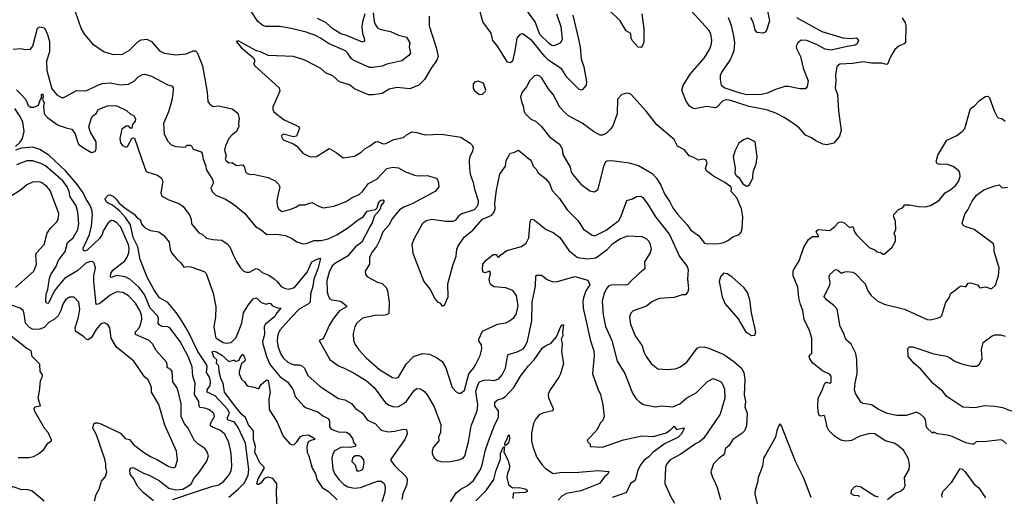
# Model space of a CAD drawing. Extents: x 1246230 to 1426786, y 660032 to 763141.
# Tile 86 of 256: x 1296032 to 1304567, y 687053 to 691185. Entities that reach past the tile are written whole.
import ezdxf

# ---------------------------------------------------------------- set-up
doc = ezdxf.new("R2010")
doc.units = 0

msp = doc.modelspace()

# ---------------------------------------------------------------- linework, layer by layer
at = {"layer": '0CON10XD'}
for points in [[(1302505.5, 691305), (1302532.5, 691175), (1302509.5, 691100.5), (1302495, 691077.5), (1302475, 691067.5), (1302425, 691072.9), (1302407.5, 691095), (1302392.5, 691155), (1302370, 691205)], [(1296511.9, 691255), (1296565.7, 691105), (1296592.5, 691055), (1296663.8, 690975), (1296765, 690906.2), (1296845, 690881.9), (1296922.5, 690885), (1296985, 690920), (1297057.5, 690995), (1297085, 691008.8), (1297135, 691016.2), (1297175, 690996.2), (1297243.4, 690913.4), (1297283.2, 690893.2), (1297385, 690880), (1297475, 690890), (1297535, 690914.3), (1297555, 690914), (1297568.9, 690898.9), (1297615.9, 690784.1), (1297655.7, 690555), (1297663.8, 690475), (1297677.5, 690455), (1297705, 690433.3), (1297755, 690438), (1297875, 690412), (1297924.1, 690374.1), (1297934, 690325), (1297928, 690285), (1297932.5, 690255), (1297907.9, 690212.1), (1297872.3, 690187.7), (1297845, 690156), (1297815, 690091.2), (1297807.9, 690055), (1297821.2, 690005), (1297813.8, 689975), (1297817.5, 689965), (1297845, 689942.5), (1297875, 689946), (1297912.1, 689922.1), (1297965.6, 689925.6), (1297981.4, 689905), (1297990, 689865), (1298005, 689852), (1298035, 689843.8), (1298055, 689846.2), (1298185, 689815.5), (1298246.5, 689786.5), (1298275, 689760), (1298286.2, 689735), (1298267.3, 689647.3), (1298261.2, 689615), (1298265, 689577.5), (1298276.2, 689545), (1298305, 689522.5), (1298375, 689540), (1298425, 689560), (1298455, 689579.2), (1298505, 689579.2), (1298565, 689600), (1298630, 689565), (1298665, 689554.4), (1298755, 689567.1), (1298861.7, 689608.3), (1298915, 689643.8), (1298975, 689668.6), (1299003.5, 689695), (1299054.7, 689765.3), (1299128.5, 689801.5), (1299215, 689894.4), (1299266.6, 689906.6), (1299315, 689900), (1299375, 689866), (1299455, 689837.1), (1299485, 689831.4), (1299565, 689834), (1299645, 689811.2), (1299660, 689785), (1299664.2, 689735), (1299633.6, 689696.4), (1299615, 689685.6), (1299438.6, 689591.4), (1299360.6, 689559.4), (1299324.3, 689535), (1299258.1, 689455), (1299234.5, 689405), (1299180, 689345), (1299154.7, 689275.3), (1299125, 689218), (1299091.4, 689175), (1299065, 689126.7), (1299063.8, 689065), (1299027.5, 689005), (1299030, 688975), (1299047.5, 688955), (1299135, 688909.2), (1299175, 688897.5), (1299210.3, 688860.3), (1299220.6, 688835), (1299234.2, 688735.8), (1299231.7, 688638.3), (1299213, 688627), (1299175, 688621.2), (1299125, 688624.2), (1299005, 688597.1), (1298954.2, 688555), (1298937.5, 688522.5), (1298922.5, 688465), (1298926.7, 688405), (1298938.9, 688368.9), (1298972.1, 688322.1), (1299035, 688252.2), (1299155, 688148.9), (1299265, 688082.9), (1299295, 688078.6), (1299315, 688086), (1299382.4, 688197.6), (1299445, 688265.8), (1299525, 688291.4), (1299585, 688286), (1299645, 688257.5), (1299693, 688223), (1299726.6, 688166.6), (1299780, 687995), (1299815, 687958), (1299835, 687947.5), (1299855, 687947.5), (1299887.2, 687972.8), (1299925.4, 688114.6), (1299965.9, 688164.1), (1299990, 688205)], [(1299582.5, 691215), (1299580.5, 691130.5), (1299642.4, 690942.4), (1299660, 690865), (1299648.1, 690835), (1299598.9, 690765), (1299540.6, 690665), (1299492.6, 690617.4), (1299415, 690584.4), (1299305, 690595.8), (1299235, 690582.5), (1299175, 690546.2), (1299095, 690531.9), (1299055, 690532.5), (1298935, 690584.5), (1298889.8, 690619.8), (1298804, 690645), (1298747.2, 690697.2), (1298682.9, 690725), (1298642.8, 690762.8), (1298502.8, 690832.8), (1298405, 690865.5), (1298185, 690874), (1298120, 690905), (1298083.3, 690915), (1297925, 691002.5), (1297907.5, 690995), (1297955, 690941.2), (1298060, 690855), (1298067.5, 690835), (1298067.5, 690815), (1298060, 690805), (1298070, 690785), (1298282.5, 690592.5), (1298286.2, 690565), (1298225.9, 690425), (1298226.1, 690405), (1298235, 690386.9), (1298325.9, 690315.9), (1298425, 690269.2), (1298452.5, 690255), (1298456.7, 690245), (1298430, 690175), (1298405, 690169.2), (1298316.4, 690193.6), (1298300.7, 690179.3), (1298307.5, 690155), (1298321.7, 690141.7), (1298405, 690107.5), (1298435, 690088), (1298485, 690027.5), (1298545, 689999.2), (1298565, 689995.8), (1298605, 690000), (1298715, 690066.7), (1298775, 690033.8), (1298835, 689987.5), (1298935, 690002), (1298991.2, 690035), (1299024, 690065), (1299065, 690087.5), (1299115, 690127.1), (1299135, 690128), (1299185, 690108), (1299205, 690112), (1299274.3, 690145.7), (1299358, 690162), (1299383.9, 690186.1), (1299435, 690213.3), (1299475, 690208), (1299545, 690185.8), (1299688.8, 690191.2), (1299855, 690165.6), (1299936.7, 690115), (1299955, 690097.5), (1299961.7, 690071.7), (1299958, 690045), (1299934.2, 689995.8), (1299928.3, 689968.3), (1299931.2, 689891.2), (1299938, 689845), (1299964.1, 689774.1), (1299974, 689715), (1300006.1, 689616.1), (1300006.1, 689593.9), (1299996.7, 689565), (1299972.5, 689535), (1299865, 689502), (1299838.8, 689485), (1299807.5, 689445), (1299785.8, 689434.2), (1299725, 689434.4), (1299605, 689451.4), (1299559.7, 689440.3), (1299523.2, 689416.8), (1299447.3, 689282.7), (1299432, 689235), (1299439.5, 689159.5), (1299503.8, 688995), (1299536.7, 688915), (1299590, 688845), (1299632.7, 688762.7), (1299655, 688737.5), (1299676.7, 688726.7), (1299695, 688700), (1299715, 688710), (1299746.4, 688783.6), (1299743.8, 688895), (1299787.5, 689055), (1299815.7, 689135), (1299822.5, 689195), (1299834, 689225), (1299886.7, 689303.3), (1299959.7, 689360.3), (1300043.4, 689456.6), (1300125, 689490), (1300145, 689520), (1300152.5, 689545), (1300150, 689595), (1300164.1, 689705.9), (1300193, 689847), (1300243.3, 689915), (1300250, 689965), (1300277.5, 690015), (1300285, 690027.5), (1300315, 690033.3), (1300355, 690054.2), (1300455, 689973.1), (1300470, 689955), (1300484.2, 689915), (1300509.8, 689889.8), (1300526.6, 689856.6), (1300592, 689805), (1300623.3, 689763.3), (1300647.5, 689705), (1300712.5, 689635), (1300779.2, 689535), (1300870, 689445), (1300918.8, 689368.8), (1300995, 689315.7), (1301015, 689312.2), (1301035, 689318.5), (1301115, 689359.2), (1301224.4, 689445), (1301244.3, 689475), (1301295, 689616), (1301345, 689633.1), (1301377.9, 689652.1), (1301415, 689655.6), (1301435, 689642.9), (1301475, 689587.8), (1301542.3, 689475), (1301665, 689322.5), (1301751.7, 689131.7), (1301818.6, 689045), (1301825.5, 689015), (1301820, 688935), (1301830.6, 688855), (1301825, 688826.7), (1301805, 688798.8), (1301775, 688800), (1301705, 688776.7), (1301575, 688768.6), (1301512.4, 688737.6), (1301465, 688702.5), (1301350.3, 688659.7), (1301330.3, 688639.7), (1301319.2, 688605), (1301325.7, 688545), (1301368.6, 688445), (1301427.2, 688357.2), (1301442.9, 688305), (1301462.9, 688265), (1301505, 688204), (1301565, 688158), (1301645, 688152.5), (1301715, 688159.4), (1301755, 688171.2), (1301813.8, 688216.2), (1301905, 688336.7), (1301925, 688346.7), (1301965, 688347.5), (1302005, 688336.7), (1302135, 688282.9), (1302221.9, 688221.9), (1302288.8, 688165), (1302310.4, 688125), (1302319.2, 688065), (1302313.3, 687933.3), (1302324.2, 687875), (1302317.5, 687825), (1302339.2, 687775), (1302332.5, 687665), (1302315, 687620), (1302292.3, 687597.7), (1302214.1, 687545.9), (1302181.9, 687495), (1302147.1, 687465), (1302141.4, 687425), (1302128.3, 687408.3), (1302095.6, 687384.4), (1302046.7, 687335), (1302022.5, 687265), (1302036.7, 687215), (1302056.2, 687185), (1302078.8, 687128.8), (1302108, 687025)], [(1299096.7, 691245), (1299105, 691170), (1299115, 691141.4), (1299134.4, 691115), (1299155, 691101.2), (1299245, 691083.3), (1299315, 691051.8), (1299384.2, 691034.2), (1299414, 690985), (1299409.5, 690945), (1299419.2, 690895), (1299405, 690874), (1299345, 690827.1), (1299215, 690799.2), (1299175, 690781.8), (1299089.8, 690769.8), (1299065, 690768.9), (1298922, 690835), (1298901.7, 690851.7), (1298877.3, 690895), (1298855, 690913.6), (1298708, 690978), (1298640.8, 691025), (1298595, 691046.9), (1298515, 691075.6), (1298385, 691108.5), (1298285.5, 691124.5), (1298166.1, 691126.1), (1298140, 691135), (1298095, 691168), (1298035, 691262)], [(1299022.6, 691235), (1299002.7, 691165), (1298999.1, 691125), (1299004.5, 691065), (1299019.1, 691025), (1299020, 691005), (1299015.7, 690994.3), (1299005, 690990.8), (1298865, 691048.5), (1298815, 691061.5), (1298745, 691105.5), (1298687.6, 691157.6), (1298613.9, 691193.9)], [(1300826.1, 691225), (1300876.2, 691015), (1300890.4, 690945), (1300898.8, 690845), (1300921.5, 690775), (1300945.6, 690645), (1300941.7, 690618.3), (1300915, 690582.5), (1300905, 690573.3), (1300881.7, 690578.3), (1300774.3, 690685), (1300731.5, 690755), (1300615, 690833.2), (1300583.4, 690865), (1300475, 691002.2), (1300395, 691060), (1300385, 691062), (1300365, 691052.5), (1300340.4, 691025), (1300325.3, 690915), (1300304.2, 690825), (1300285, 690810), (1300262, 690815), (1300168.8, 690965), (1300133.3, 691005), (1300118.7, 691068.7), (1300047.1, 691165), (1300012.5, 691295)], [(1300685.3, 691235.3), (1300722.7, 691125), (1300735.4, 691015), (1300720, 690985), (1300665, 690958.1), (1300645, 690960.9), (1300625, 690974.6), (1300541.9, 691055), (1300499.1, 691165), (1300415, 691285.5)], [(1301425.8, 691235), (1301443.8, 691105), (1301443.8, 690993.8), (1301427.6, 690952.4), (1301415, 690944), (1301393.8, 690945), (1301341.2, 691005), (1301332, 691025), (1301328.8, 691065), (1301288, 691088), (1301237.5, 691175), (1301133.3, 691275)], [(1303681.7, 691201.7), (1303708.6, 691158.6), (1303714.2, 691135), (1303710, 690985), (1303700, 690975), (1303655, 690957.5), (1303618, 690925), (1303582.6, 690867.4), (1303555, 690799.2), (1303545, 690795.8), (1303505, 690807.1), (1303415, 690808.5), (1303345, 690820), (1303254.5, 690804.5), (1303141.1, 690798.9), (1303115, 690780), (1303103.1, 690705), (1303108.1, 690655), (1303102.4, 690592.4), (1303120.8, 690535), (1303128.6, 690395), (1303152, 690225), (1303138.8, 690175), (1303090, 690115), (1303029.3, 690099.3), (1302995, 690106.7), (1302932.5, 690135), (1302895, 690161.2), (1302845, 690183.3), (1302788.3, 690248.3), (1302754.3, 690274.3), (1302665, 690334.2), (1302586.7, 690375), (1302505, 690401.8), (1302355, 690431.1), (1302185, 690487.5), (1302155, 690490), (1302127.9, 690482.1), (1302076.2, 690425), (1302065, 690420), (1301985, 690432), (1301885, 690413.1), (1301865, 690418.6), (1301835, 690438.9), (1301805.3, 690485.3), (1301772.2, 690575), (1301782.9, 690615), (1301845, 690712.5), (1301965, 690850), (1302011.5, 690925), (1302026.5, 690965), (1302032.5, 691005), (1302023.4, 691063.4), (1302004.5, 691094.5), (1301855, 691259.2)], [(1302765.6, 691205), (1302985, 691083.3), (1303166.2, 691026.2), (1303235, 691020.8), (1303287.3, 691027.3), (1303302.5, 691005), (1303292.5, 690975), (1303275, 690962.5), (1303205, 690953.3), (1303065, 690920.5), (1303015, 690928.6), (1302945, 690966.6), (1302855, 691003.2), (1302805, 691006.1), (1302777.1, 690985), (1302764.4, 690955.6), (1302765.8, 690935.8), (1302801.1, 690865), (1302825, 690763.3), (1302865.7, 690655), (1302857.5, 690605), (1302845, 690586.2), (1302795, 690584.3), (1302695.5, 690605.5), (1302665, 690606.5), (1302585, 690579.5), (1302513, 690547), (1302463.5, 690536.5), (1302335.7, 690534.3), (1302277.5, 690547.5), (1302139.2, 690595), (1302116.7, 690615), (1302106.9, 690665), (1302106.9, 690705), (1302114.4, 690725), (1302191.4, 690835), (1302225.6, 690915), (1302230.5, 690985), (1302223.3, 691045), (1302201.5, 691135), (1302175, 691202)], [(1295975, 690928.9), (1296035, 690935.7), (1296084.1, 690925.9), (1296125, 690930), (1296145, 690956.2), (1296185, 691110), (1296205, 691122.5), (1296246.7, 691115), (1296273.8, 691055), (1296288.8, 690995), (1296291.2, 690955), (1296289.4, 690905), (1296263.4, 690825), (1296266.1, 690745), (1296309.6, 690585), (1296354.7, 690534.7), (1296395, 690510), (1296415, 690511.4), (1296525, 690570), (1296595, 690567.1), (1296615, 690571.9), (1296715, 690621.1), (1296748.3, 690631.7), (1296815, 690637.9), (1296905, 690620.5), (1296975, 690625.6), (1297025.9, 690654.1), (1297055.8, 690685), (1297095, 690710), (1297115, 690713.3), (1297144.6, 690704.6), (1297174.7, 690694.7), (1297315, 690620), (1297350.5, 690610.5), (1297361.5, 690595), (1297359.6, 690535), (1297348.9, 690475), (1297320.6, 690385), (1297279.2, 690285), (1297282.9, 690195), (1297312, 690135), (1297345, 690101.2), (1297385, 690086), (1297465, 690080.8), (1297485, 690095.7), (1297508.3, 690098.3), (1297520.3, 690090.3), (1297535, 690062), (1297605, 690040), (1297614, 690025), (1297621.4, 689975), (1297644, 689915), (1297648, 689885), (1297706, 689794), (1297708.8, 689765), (1297690, 689725), (1297700, 689695), (1297733.4, 689663.4), (1297815, 689628), (1297885, 689585.6), (1297984.4, 689505), (1298075, 689390.8), (1298125, 689362.5), (1298175, 689322.9), (1298255, 689326.7), (1298335, 689312.9), (1298396.4, 689286.4), (1298435, 689259.2), (1298485, 689242.5), (1298515, 689244.3), (1298585, 689270.6), (1298645, 689270), (1298705, 689284.6), (1298780.1, 689319.9), (1298875, 689379.6), (1298965, 689449.5), (1299010, 689475), (1299045, 689524.2), (1299115, 689539.5), (1299129.4, 689555), (1299146.1, 689605), (1299161.2, 689618.8), (1299182.7, 689622.7), (1299189.6, 689615), (1299187.3, 689605), (1299166.1, 689575), (1299155, 689536.2), (1299106.8, 689485), (1299087.2, 689422.8), (1299070.8, 689395), (1298999.1, 689255), (1298943.3, 689215), (1298872.7, 689135), (1298768.2, 689075), (1298740.1, 689049.9), (1298714.3, 688995.7), (1298695.3, 688925), (1298698.7, 688825), (1298704.7, 688795), (1298718.6, 688768.6), (1298736.5, 688756.5), (1298815, 688745.3), (1298866, 688705), (1298864.4, 688695), (1298805, 688659.5), (1298749.5, 688590.5), (1298715.7, 688535), (1298669.7, 688430.3), (1298660.8, 688419.2), (1298628.8, 688405), (1298719.1, 688239.1), (1298795, 688184.3), (1298845.8, 688164.2), (1298924.7, 688124.7), (1299036, 688056), (1299105, 687995.6), (1299203.3, 687863.3), (1299235, 687842.9), (1299275, 687830), (1299315, 687831.9), (1299363.3, 687856.7), (1299385, 687877.1), (1299455, 687972.9), (1299475, 687988.1), (1299505, 687984.3), (1299542, 687962), (1299565, 687934), (1299625, 687830), (1299682.9, 687675), (1299680, 687605), (1299662.5, 687565), (1299666.2, 687535), (1299616.2, 687475), (1299606.2, 687445), (1299606.2, 687425), (1299625, 687387.5), (1299655, 687363.8), (1299695, 687352), (1299765, 687354.3), (1299839.4, 687370.6), (1299875.4, 687384.6), (1299891.1, 687405), (1299921.8, 687525), (1299945.5, 687664.5), (1299998.2, 687795), (1300004.6, 687845), (1299987.1, 687965), (1300005, 688024.4), (1300018.1, 688045), (1300055, 688059.7), (1300092.8, 688062.8), (1300145, 688056.4), (1300185, 688071.5), (1300212.9, 688105), (1300243.8, 688165), (1300259.5, 688265), (1300267.6, 688282.4), (1300345, 688306.5), (1300395, 688332.2), (1300415, 688354.2), (1300432.7, 688397.3), (1300472.6, 688575), (1300475.3, 688735), (1300504.5, 688875), (1300505.7, 688964.3), (1300515, 688971.4), (1300555, 688970.8), (1300605, 688931.2), (1300652.3, 688912.3), (1300695, 688916), (1300845, 688958.2), (1300957.8, 688927.8), (1300973.5, 688885), (1300940, 688835), (1300918.9, 688775), (1300913.9, 688745), (1300916.8, 688685), (1300979.5, 688399.5), (1301008.8, 688315), (1301012.7, 688275), (1300996.9, 688115), (1301043.3, 687985), (1301066.2, 687935), (1301088, 687845), (1301098, 687745), (1301085, 687707.5), (1301065, 687686.7), (1301034.4, 687625.6), (1300955.8, 687545), (1300952, 687532), (1300975.9, 687505.9), (1300977.5, 687485), (1301085, 687479.2), (1301265, 687543.6), (1301425, 687576), (1301525, 687570.6), (1301635, 687604.5), (1301677.4, 687632.6), (1301705, 687662), (1301725, 687632.2), (1301785, 687648.1), (1301793.3, 687645), (1301771.1, 687598.9), (1301736.3, 687563.7), (1301628, 687512), (1301523.6, 687435)], [(1301995, 689242), (1302095, 689244.3), (1302136.3, 689253.7), (1302177, 689273), (1302215, 689301.2), (1302268.8, 689321.2), (1302285, 689342.5), (1302293.8, 689375), (1302300, 689475), (1302289.2, 689545), (1302249.7, 689639.7), (1302200, 689695), (1302202.5, 689725), (1302197.5, 689735), (1302145, 689774.2), (1302045, 689827.3), (1301984.3, 689875), (1301977.3, 689895), (1301991.7, 689945), (1301979.2, 689969.2), (1301955, 689976.6), (1301915, 689966.2), (1301875, 689990), (1301835, 690004.2), (1301796, 690056), (1301735, 690089.4), (1301705.3, 690145.3), (1301555, 690272.7), (1301461.5, 690391.5), (1301329.7, 690539.7), (1301297.9, 690547.9), (1301253, 690537), (1301213.8, 690495), (1301212.4, 690367.6), (1301174.6, 690265.4), (1301153.9, 690236.1), (1301115, 690198.6), (1301085.4, 690184.6), (1301065, 690184.4), (1301005, 690215.5), (1300906.8, 690286.8), (1300790.3, 690350.3), (1300763.2, 690373.2), (1300715.5, 690425.5), (1300655.7, 690535), (1300615.4, 690585.4), (1300557.2, 690677.2), (1300540, 690695), (1300515, 690704), (1300495, 690698.8), (1300455, 690658.8), (1300426.6, 690603.4), (1300388.8, 690555), (1300373.3, 690515), (1300383.3, 690475), (1300400, 690425), (1300402, 690395), (1300412.6, 690372.6), (1300462.4, 690322.4), (1300503.8, 690305), (1300551.2, 690261.2), (1300625, 690170), (1300711.2, 690105), (1300734.2, 690064.2), (1300740, 690015), (1300804.2, 689905), (1300812.9, 689865), (1300824.3, 689845), (1300895, 689759.2), (1300975, 689702.5), (1301015, 689692), (1301046, 689715), (1301095.6, 689914.4), (1301113.8, 689955), (1301125, 689960), (1301165.7, 689964.3), (1301315, 689944.6), (1301395, 689919.4), (1301485, 689870), (1301515, 689852), (1301551.7, 689811.7), (1301588.9, 689748.9), (1301621.5, 689675), (1301667, 689607), (1301693.3, 689555), (1301735, 689499.2), (1301817.8, 689407.8), (1301850.6, 689360.6), (1301916.9, 689315), (1301968.3, 689248.3), (1301995, 689242)], [(1300015, 690537.5), (1300045, 690540), (1300068.3, 690561.7), (1300072.5, 690575), (1300053, 690633), (1300005, 690652.5), (1299975, 690642.5), (1299962.5, 690625), (1299962.5, 690595), (1299972.5, 690575), (1300015, 690537.5)], [(1296005, 690576.7), (1296045, 690536.7), (1296082, 690495), (1296105, 690443.8), (1296125, 690427.5), (1296155, 690425.5), (1296196, 690445), (1296205, 690480), (1296220, 690505), (1296220.8, 690535), (1296225, 690541.2), (1296233.3, 690535), (1296236.4, 690515), (1296230, 690495), (1296244.3, 690465), (1296238.6, 690435), (1296243.3, 690375), (1296250.2, 690360.2), (1296275, 690333.1), (1296365, 690270), (1296435, 690246.2), (1296485, 690236.7), (1296513.1, 690195), (1296526.7, 690145), (1296542.5, 690105), (1296585, 690073.1), (1296655, 690033.8), (1296685, 690042.5), (1296696.1, 690063.9), (1296696, 690125), (1296644, 690215), (1296631.2, 690255), (1296651.2, 690325), (1296665, 690350), (1296697.5, 690375), (1296713.3, 690405), (1296727.3, 690412.7), (1296792.8, 690437.2), (1296855, 690441.9), (1296875, 690437.1), (1296958.3, 690398.3), (1296993.9, 690363.9), (1297018.3, 690358.3), (1297036.7, 690325), (1297032.5, 690305), (1297009.2, 690275), (1297005, 690243.3), (1296995, 690241.2), (1296970.8, 690260.8), (1296955, 690262.9), (1296917.3, 690235), (1296899.5, 690155), (1296905, 690117.5), (1296925, 690091.5), (1296955, 690080.8), (1296965, 690086.7), (1297002.5, 690155), (1297015, 690160), (1297026.4, 690156.4), (1297112.9, 689905), (1297124.2, 689875), (1297135, 689866), (1297225, 689835.8), (1297258.8, 689815), (1297272, 689785), (1297255.6, 689685), (1297264.4, 689654.4), (1297325, 689624.3), (1297412.4, 689592.4), (1297445, 689569.4), (1297503, 689493), (1297517.5, 689455), (1297521.2, 689415), (1297585, 689336.2), (1297615, 689326.2), (1297652, 689292), (1297705, 689279.2), (1297785, 689272.9), (1297831.5, 689241.5), (1297854.3, 689215), (1297881.4, 689145), (1297915, 689083.8), (1297945.8, 689035), (1297975, 689006), (1297995, 688997.5), (1298025, 688997.5), (1298083, 689027), (1298105, 689020), (1298135, 688994.2), (1298191.2, 688971.2), (1298238.5, 688938.5), (1298265, 688915.8), (1298299.3, 688870.7), (1298333.7, 688853.7), (1298365, 688850), (1298415, 688861.8), (1298525, 688996.5), (1298564.9, 689085.1), (1298595, 689104.2), (1298635, 689118.8), (1298640, 689115), (1298617.1, 689025), (1298581.1, 688935), (1298573.2, 688875), (1298551.8, 688805), (1298549.2, 688735), (1298535, 688720.8), (1298455, 688674.2), (1298385, 688604.2), (1298288.8, 688495), (1298272.3, 688465), (1298266.2, 688435), (1298263.8, 688395), (1298272.3, 688345), (1298295.5, 688285), (1298314.7, 688254.7), (1298355, 688216.7), (1298385, 688200.5), (1298412.2, 688192.2), (1298455, 688192.7), (1298475, 688186.5), (1298501.1, 688165), (1298510.4, 688145), (1298529.8, 688099.8), (1298636, 688005), (1298795, 687901.4), (1298849.6, 687889.6), (1298907.6, 687857.6), (1298944, 687815), (1299005, 687774), (1299045, 687716), (1299115, 687682.5), (1299165, 687626.2), (1299225, 687612.9), (1299285, 687617.8), (1299356.2, 687636.2), (1299385, 687632.5), (1299389.4, 687595), (1299371.2, 687545), (1299249.2, 687375), (1299249.2, 687365), (1299280.7, 687320.7), (1299380.6, 687225), (1299391.4, 687205), (1299388.8, 687155), (1299354.4, 687075.6), (1299343.1, 687025)], [(1303555, 687025.8), (1303616.2, 687075), (1303675, 687102.5), (1303695, 687120.8), (1303707.5, 687145), (1303703.2, 687216.8), (1303742, 687285), (1303744.2, 687325), (1303737.2, 687377.2), (1303693.7, 687453.7), (1303645, 687494.3), (1303612.4, 687512.4), (1303533.6, 687533.6), (1303445, 687596), (1303402.7, 687597.3), (1303315, 687574), (1303242.7, 687537.3), (1303195, 687531.2), (1303150.5, 687540.5), (1303095.8, 687575.8), (1303046.7, 687625), (1303031.2, 687651.2), (1303013.8, 687735), (1303005, 687752.5), (1302975, 687747.5), (1302963.3, 687755), (1302954.1, 687784.1), (1302950, 687835), (1302953.8, 687905), (1302986.7, 687965), (1303012.5, 688035), (1303025, 688042.5), (1303055, 688033.8), (1303065, 688043.3), (1303066.2, 688095), (1303050.7, 688110.7), (1302992.1, 688142.1), (1302907.6, 688207.6), (1302880.8, 688245), (1302876.7, 688265), (1302881.2, 688278.8), (1302897.5, 688295), (1302898, 688425), (1302879.7, 688489.7), (1302831.4, 688585), (1302819.4, 688665), (1302799.4, 688715), (1302786.9, 688775), (1302777.1, 688865), (1302737.5, 688965), (1302738, 689005), (1302746, 689025), (1302788.8, 689095), (1302828.3, 689211.7), (1302871.2, 689278.8), (1302905, 689306.7), (1302960, 689305), (1302937.5, 689345), (1302953.3, 689366.7), (1303053.8, 689356.2), (1303099.5, 689390.5), (1303131.7, 689428.3), (1303155, 689433.3), (1303175, 689426.7), (1303225, 689383.3), (1303255, 689392.5), (1303268, 689345), (1303285, 689318.8), (1303395, 689210), (1303445, 689190), (1303465, 689172.5), (1303497, 689167), (1303515, 689153.3), (1303525, 689153.3), (1303595, 689212.5), (1303623.3, 689265), (1303623, 689303), (1303612.5, 689335), (1303626.7, 689365), (1303623.8, 689435), (1303608, 689485), (1303610, 689495), (1303650.7, 689539.3), (1303685, 689553.3), (1303705, 689580), (1303745, 689580), (1303823.9, 689563.9), (1303885, 689561.2), (1303927.5, 689575), (1303982.5, 689605), (1304005, 689623.3), (1304053.3, 689685), (1304105, 689713.8), (1304145, 689748), (1304169.3, 689780.7), (1304184.3, 689825), (1304182.5, 689855), (1304174.3, 689874.3), (1304125, 689912), (1304065, 689932), (1304005, 689928.8), (1303985, 689937.5), (1303976.7, 689955), (1303990.5, 690009.5), (1304068.3, 690141.7), (1304155, 690182), (1304201.2, 690215), (1304225, 690241.2), (1304274.2, 690415.8), (1304305, 690436.2), (1304355, 690486.2), (1304405, 690520), (1304425, 690522.5), (1304437.7, 690507.7), (1304479.2, 690395), (1304505, 690343.3), (1304515, 690333.8), (1304545, 690328), (1304575, 690306.2)], [(1295994.3, 690085), (1296036.7, 690123.3), (1296054.7, 690155), (1296070.6, 690215), (1296059.1, 690295), (1296036.8, 690346.8), (1295988.9, 690415)], [(1302332.3, 689742.3), (1302345, 689743.3), (1302362.3, 689757.7), (1302387.5, 689815), (1302390, 689865), (1302416.4, 689936.4), (1302426, 689995), (1302406.7, 690125), (1302345, 690156.7), (1302305, 690143.3), (1302265.8, 690114.2), (1302230.8, 690045), (1302217.5, 689995), (1302233.3, 689896.7), (1302232.5, 689855), (1302242.5, 689835), (1302265, 689817.5), (1302300.8, 689760.8), (1302332.3, 689742.3)], [(1297360, 687025), (1297557, 687093), (1297705, 687141.2), (1297757.4, 687152.6), (1297800.6, 687185), (1297845, 687235.8), (1297865.4, 687275), (1297871.5, 687315), (1297865.4, 687425), (1297843.5, 687523.5), (1297805.9, 687595.9), (1297767.9, 687627.9), (1297701.9, 687651.9), (1297685.6, 687665), (1297687.3, 687685), (1297721.5, 687745), (1297715, 687770.8), (1297672, 687805), (1297638.1, 687818.1), (1297594.3, 687824.3), (1297586.4, 687835), (1297583.4, 687875), (1297546.4, 687935), (1297553.5, 688035), (1297533.1, 688095), (1297527.3, 688175), (1297491.5, 688265), (1297421.5, 688395), (1297334.7, 688514.7), (1297315, 688523.6), (1297265, 688525.3), (1297240.1, 688540.1), (1297233.6, 688555), (1297235.4, 688595), (1297228.5, 688615), (1297163.1, 688683.1), (1297115, 688801.5), (1297065, 688866.7), (1296985.6, 688935.6), (1296945, 688954.7), (1296875, 688966.7), (1296825, 688951.1), (1296819.2, 688955), (1296822.2, 688985), (1296837.8, 689012.2), (1296942.5, 689095), (1296963.4, 689125), (1296979.2, 689165), (1296981.9, 689205), (1296975, 689234.4), (1296907.8, 689385), (1296872.9, 689425), (1296845, 689440.6), (1296825, 689444.3), (1296799.1, 689425), (1296756.8, 689355), (1296746, 689324), (1296725, 689289.3), (1296615, 689184.7), (1296595, 689178.5), (1296583.8, 689183.8), (1296581.9, 689205), (1296638.1, 689321.9), (1296655.2, 689395.2), (1296663.8, 689495), (1296656.8, 689536.8), (1296641.4, 689575), (1296603.9, 689635), (1296581.2, 689685), (1296525, 689763.8), (1296430.8, 689870.8), (1296285, 690010), (1296205, 690060), (1296145, 690079.1), (1296045, 690069.7), (1295995, 690052.3)], [(1297191.2, 687015), (1297103.1, 687085), (1297050.4, 687145), (1297022.2, 687205), (1296990.6, 687245), (1296988, 687282), (1296995, 687296.7), (1297015, 687302), (1297105, 687254.4), (1297155.2, 687235.2), (1297245, 687187.9), (1297325, 687123.9), (1297385, 687110.5), (1297445, 687115.6), (1297495, 687142.6), (1297520, 687165), (1297542, 687208), (1297590, 687265), (1297653.2, 687356.8), (1297668.8, 687405), (1297654.2, 687444.2), (1297637, 687467), (1297575, 687508.1), (1297545, 687538.6), (1297492.8, 687642.8), (1297460.2, 687680.2), (1297432.7, 687745), (1297430.9, 687855), (1297406.4, 687965), (1297393.5, 687995), (1297358.5, 688045), (1297354.2, 688135), (1297341.9, 688151.9), (1297315, 688166.7), (1297308.8, 688175), (1297311.2, 688195), (1297305, 688216.7), (1297216.1, 688316.1), (1297184.4, 688375), (1297155, 688403.3), (1297035, 688456.2), (1297035, 688478), (1297067.3, 688512.7), (1297076.6, 688533.4), (1297090.4, 688585), (1297087.7, 688625), (1297073.2, 688665), (1297035, 688726.7), (1296975, 688789.6), (1296925, 688818.8), (1296875, 688824.6), (1296815, 688797.3), (1296725, 688722.2), (1296694.4, 688714.4), (1296675.4, 688915), (1296675.5, 688965), (1296688.6, 689035), (1296676.2, 689075), (1296665.7, 689085.7), (1296645, 689088.6), (1296605, 689073.3), (1296535, 689009.5), (1296420, 688940), (1296362.5, 688872.5), (1296329.5, 688830.5), (1296285, 688734.3), (1296275, 688724.3), (1296265, 688726.7), (1296258.6, 688745), (1296260.8, 688805), (1296274.5, 688845), (1296289.2, 688945), (1296302.9, 688977.1), (1296349.2, 689045), (1296364.7, 689095.3), (1296425.4, 689175), (1296447.4, 689252.6), (1296495, 689292.5), (1296535.4, 689365), (1296544.6, 689415), (1296536.4, 689516.4), (1296521, 689571), (1296470.5, 689650.5), (1296460.8, 689695), (1296444.1, 689735), (1296405, 689787.5), (1296255, 689916.7), (1296215, 689937.8), (1296145, 689960), (1296095, 689960.4), (1296005, 689926.7)], [(1295995, 688863.8), (1296154.3, 689005), (1296176.7, 689065), (1296171.9, 689145), (1296176.3, 689163.7), (1296242.8, 689237.2), (1296270.6, 689335), (1296296.3, 689373.7), (1296355.4, 689434.6), (1296367.1, 689467.1), (1296371.1, 689505), (1296295, 689702.9), (1296267.6, 689737.6), (1296225, 689771.4), (1296205, 689780), (1296144, 689776), (1296095, 689754.3), (1296034.7, 689705.3), (1295908.6, 689625)], [(1304585, 687506.7), (1304555, 687536), (1304535, 687544), (1304415, 687526.9), (1304324.1, 687525.9), (1304303.8, 687506.2), (1304285, 687504.3), (1304235, 687515.6), (1304115, 687571.9), (1304075, 687584.3), (1303986, 687596), (1303955, 687610), (1303945, 687600), (1303895, 687647.5), (1303888.8, 687665), (1303888.1, 687705), (1303875, 687733.8), (1303840, 687765), (1303805, 687782.5), (1303715.8, 687754.2), (1303635, 687754.3), (1303551.4, 687771.4), (1303475, 687807.8), (1303415, 687847.5), (1303345, 687858), (1303326.1, 687866.1), (1303276.2, 687945), (1303270, 687975), (1303274.5, 688035), (1303292.2, 688117.8), (1303289.6, 688235), (1303281.1, 688291.1), (1303240.9, 688370.9), (1303197.9, 688407.9), (1303187.9, 688427.9), (1303176.9, 688465), (1303144.5, 688525), (1303119.2, 688675), (1303088.1, 688708.1), (1303024.6, 688755), (1303005.5, 688785), (1303054.2, 688885), (1303057.1, 688905), (1303050, 688955), (1303054, 688975), (1303105, 689020), (1303123.6, 689013.6), (1303155, 688987.5), (1303185, 689000), (1303205, 689000.8), (1303255, 688995.6), (1303275, 688985.6), (1303360.6, 688895), (1303385.6, 688835), (1303412.9, 688792.9), (1303466.2, 688746.2), (1303525, 688717.5), (1303703.3, 688675), (1303900, 688585), (1303925.9, 688584.1), (1303985, 688596.7), (1304010, 688605), (1304025, 688620), (1304061.2, 688735), (1304090, 688775), (1304102.5, 688815), (1304136.1, 688833.9), (1304175, 688870), (1304195, 688877.5), (1304235, 688870), (1304255, 688900), (1304275, 688902.5), (1304335, 688887.5), (1304355, 688861.2), (1304405, 688870), (1304455, 688852.5), (1304493.9, 688886.1), (1304501.2, 688925), (1304517.7, 688962.3), (1304522.3, 689032.3), (1304480, 689175), (1304480, 689215), (1304472.9, 689242.9), (1304306.9, 689365), (1304220, 689395), (1304208.9, 689405), (1304202.7, 689425), (1304227.8, 689505), (1304248.8, 689531.2), (1304289.1, 689610.9), (1304325, 689663.8), (1304389.2, 689710.8), (1304485.8, 689744.2), (1304523.3, 689753.3), (1304548.3, 689728.3), (1304595, 689733.3)], [(1297845, 687046.4), (1297925, 687114.7), (1297979.4, 687170.6), (1298013.2, 687235), (1298017.2, 687285), (1297988.2, 687515), (1297925, 687650.6), (1297895, 687696.9), (1297832.7, 687715), (1297834.3, 687735), (1297851.2, 687775), (1297835.9, 687805), (1297725.1, 687925.1), (1297655.6, 687955), (1297657.3, 687975), (1297682.5, 688015), (1297687, 688045), (1297679.2, 688079.2), (1297650.8, 688125), (1297655.7, 688175), (1297650.3, 688195), (1297575, 688309.4), (1297488, 688488), (1297425, 688592.1), (1297387.2, 688647.2), (1297315, 688731.9), (1297243.2, 688773.2), (1297194.5, 688845), (1297137.9, 688952.1), (1297076.7, 689106.7), (1297054.7, 689215), (1297015, 689295.7), (1296992, 689405), (1296949, 689469), (1296897.1, 689527.1), (1296836.7, 689576.7), (1296800.4, 689590.4), (1296785.6, 689605), (1296772.7, 689625), (1296773.1, 689635), (1296797.5, 689662.5), (1296815, 689665.8), (1296845, 689652.2), (1296869.4, 689629.4), (1296893.1, 689595), (1296945, 689550), (1297022.7, 689502.7), (1297053.1, 689463.1), (1297075, 689452.5), (1297088.6, 689415), (1297114.6, 689384.6), (1297165, 689357.8), (1297236.7, 689345), (1297280, 689315), (1297328, 689255), (1297335.7, 689195), (1297348.5, 689165), (1297397.2, 689107.2)], [(1299990, 688205), (1300024, 688275), (1300037.6, 688332.4), (1300035.6, 688365), (1300016, 688395), (1300012.5, 688415), (1300043.3, 688485), (1300175, 688544.3), (1300245, 688558), (1300285, 688578), (1300315, 688602), (1300335, 688630), (1300352.9, 688705), (1300338.9, 688795), (1300307.4, 688837.4), (1300245, 688860), (1300145, 688868), (1300116.2, 688885), (1300106, 688905), (1300102.1, 688932.1), (1300112, 688985), (1300107.5, 689005), (1300065, 688990), (1300050, 688995), (1300042.9, 689015), (1300048, 689065), (1300075, 689099.2), (1300135, 689149.2), (1300165, 689148.8), (1300175, 689130), (1300185, 689127.5), (1300202.6, 689147.4), (1300255, 689184.5), (1300382.8, 689217.2), (1300422.6, 689247.4), (1300446.7, 689295), (1300456, 689435), (1300465, 689453.3), (1300475, 689456.7), (1300495, 689448), (1300595, 689366.2), (1300655, 689340), (1300715, 689295.6), (1300793.1, 689185), (1300865, 689127.1), (1300885, 689119.4), (1300955, 689111.1), (1301025, 689119.1), (1301125, 689193.9), (1301175, 689245.4), (1301240.9, 689289.1), (1301305, 689310), (1301425.7, 689305.7), (1301465, 689286), (1301485, 689263.8), (1301495.7, 689245), (1301505.6, 689195), (1301497.1, 689165), (1301449.2, 689085), (1301452, 689025), (1301408.7, 688991.3), (1301334.3, 688925), (1301305, 688888.1), (1301285, 688883.8), (1301165, 688886.4), (1301136.2, 688873.8), (1301119.5, 688855), (1301094.6, 688805), (1301082.5, 688745), (1301091.2, 688625), (1301111.2, 688525), (1301165.5, 688405), (1301211.9, 688225), (1301278.3, 688118.3), (1301345, 687946.7), (1301377.3, 687897.3), (1301408.7, 687868.7), (1301440.3, 687850.3), (1301545, 687828.9), (1301595, 687836.5), (1301695, 687828.5), (1301753.8, 687856.2), (1301815, 687906.5), (1301895, 687951.4), (1301995, 688048), (1302044.2, 688075.8), (1302107.4, 688047.4), (1302120.8, 688035), (1302143.1, 687983.1), (1302144.6, 687905), (1302103.6, 687765), (1301958.6, 687555), (1301925.7, 687525), (1301891.5, 687508.5), (1301762.4, 687417.6), (1301671.2, 687368.8), (1301641.4, 687335), (1301631.4, 687305), (1301623.3, 687165), (1301675, 687053.8), (1301709.2, 686995)], [(1297397.2, 689107.2), (1297427.9, 689077.9), (1297455, 689038.6), (1297485.2, 689044.8), (1297515, 689042.5), (1297630.9, 689000.9), (1297647.1, 688985), (1297708.9, 688815), (1297731.1, 688695), (1297730.2, 688605), (1297716, 688525), (1297728.9, 688435), (1297735.6, 688425), (1297795, 688387.5), (1297825, 688380.3), (1297864.6, 688385.4), (1297909.5, 688430.5), (1297957.9, 688555), (1297973.1, 688645), (1298011.3, 688708.7), (1298056.2, 688763.8), (1298085, 688773.3), (1298125, 688734), (1298169.3, 688719.3), (1298195, 688726.7), (1298205, 688723.8), (1298222, 688705), (1298265.9, 688685.9), (1298296.7, 688685), (1298260, 688645), (1298245, 688612.5), (1298163.8, 688545), (1298151.3, 688525), (1298154.2, 688455), (1298137.5, 688395), (1298138.2, 688375), (1298170, 688265), (1298203.9, 688193.9), (1298290.1, 688090.1), (1298355, 688041.4), (1298403.3, 687975), (1298418.8, 687918.8), (1298494.6, 687834.6), (1298515, 687821.4), (1298616.7, 687786.7), (1298660.1, 687750.1), (1298706.9, 687726.9), (1298717.4, 687707.4), (1298717.1, 687655), (1298733.3, 687635), (1298795, 687611.6), (1298865, 687608.5), (1298888.8, 687595), (1298917.1, 687555), (1298927.1, 687517.1), (1298945.7, 687495.7), (1298938.8, 687485), (1298895.5, 687475.5), (1298835, 687480), (1298815, 687475.9), (1298762, 687448), (1298747.4, 687422.6), (1298738.5, 687385), (1298747.6, 687287.6), (1298764.4, 687245), (1298801.5, 687195), (1298841.5, 687155), (1298876.2, 687135), (1298935, 687123.2), (1298985, 687128.1), (1299135, 687183.6), (1299165, 687183.3), (1299190, 687165), (1299198.9, 687135), (1299198.5, 687085), (1299172.1, 687005)], [(1302375, 688446.2), (1302405, 688451.2), (1302413.6, 688476.4), (1302376, 688645), (1302362, 688755), (1302339.7, 688819.7), (1302311.2, 688861.2), (1302205, 688956.2), (1302165, 688981.2), (1302133.9, 688986.1), (1302106.2, 688955), (1302096, 688915), (1302121.7, 688781.7), (1302143.8, 688725), (1302260.5, 688590.5), (1302325, 688482), (1302375, 688446.2)], [(1296680.2, 687015), (1296695, 687068.8), (1296720.4, 687115), (1296741.7, 687185), (1296775.4, 687224.6), (1296788.5, 687265), (1296777.1, 687305), (1296778.8, 687335), (1296770.6, 687375), (1296696.9, 687585), (1296665.7, 687645), (1296675, 687680), (1296685, 687688.8), (1296705, 687691.4), (1296735, 687682.2), (1296905, 687599.3), (1296945, 687553.1), (1296985, 687544.5), (1297015.3, 687505.3), (1297105.3, 687435.3), (1297165, 687397.8), (1297225, 687370.4), (1297325, 687312.2), (1297365, 687301.4), (1297382.7, 687307.3), (1297399.3, 687370.7), (1297390, 687445), (1297291, 687671), (1297237.9, 687847.9), (1297175.8, 687955), (1297174, 687996), (1297161.4, 688035), (1297144, 688065), (1297115.5, 688085.5), (1297101.9, 688105), (1297022.5, 688225), (1296872.2, 688345), (1296824.3, 688425), (1296813.3, 688515), (1296795, 688543.3), (1296765, 688556), (1296735, 688548.8), (1296695, 688500), (1296655, 688430.8), (1296625, 688410), (1296606.7, 688415), (1296588.8, 688435), (1296515.8, 688485), (1296513.5, 688515), (1296542.5, 688605), (1296552.9, 688675), (1296545, 688736.2), (1296505, 688778.6), (1296465, 688778.1), (1296427.5, 688755), (1296405, 688718.8), (1296388.1, 688665), (1296365, 688618), (1296330, 688585), (1296285.9, 688564.1), (1296242.9, 688517.1), (1296206.9, 688503.1), (1296165, 688499.8), (1296142.3, 688502.3), (1296115.9, 688515.9), (1296081.4, 688555), (1296071.5, 688635), (1296061.9, 688665), (1296035.4, 688685.4), (1295952.2, 688712.2)], [(1299767.8, 687005), (1299815, 687084.4), (1299855, 687113.8), (1299915, 687145.5), (1299965, 687189.4), (1300026.2, 687285), (1300042.1, 687325), (1300070, 687455), (1300106.8, 687563.2), (1300150.4, 687675), (1300181.1, 687735), (1300182.5, 687795), (1300149.6, 687835), (1300152.2, 687867.8), (1300175, 687889.2), (1300215, 687901.5), (1300241.8, 687918.2), (1300315, 687996.7), (1300373.8, 688095), (1300441.2, 688185), (1300492.5, 688237.5), (1300565, 688338.8), (1300597.5, 688362.5), (1300635, 688378.8), (1300685, 688435.6), (1300723.9, 688526.1), (1300735, 688539.4), (1300745, 688540), (1300745.5, 688535.5), (1300737.3, 688475), (1300739.5, 688445), (1300726.7, 688415), (1300733.6, 688373.6), (1300730, 688305), (1300747.1, 688205), (1300720.5, 688115), (1300705.5, 688085), (1300625, 687968), (1300612.2, 687935), (1300615, 687906.7), (1300656.7, 687815), (1300654.5, 687795.5), (1300575, 687777.8), (1300538.3, 687761.7), (1300505.5, 687724.5), (1300485.7, 687685), (1300467.3, 687602.7), (1300467.5, 687535), (1300479.2, 687485), (1300510.8, 687395), (1300558.7, 687328.7), (1300590, 687295), (1300655, 687252.2), (1300735, 687262.7), (1300845, 687259.2), (1301045.5, 687275.5), (1301138, 687268), (1301130.6, 687245), (1301104, 687225), (1301058.1, 687165), (1300957.8, 687125), (1300895, 687101), (1300772.7, 687077.3), (1300732.2, 687055), (1300699.8, 687020.2)], [(1296019.7, 687389.7), (1296115, 687388.6), (1296151.7, 687398.3), (1296195, 687420), (1296242.1, 687457.9), (1296275.9, 687514.1), (1296306.4, 687533.6), (1296307, 687543), (1296280, 687605), (1296249.3, 687639.3), (1296158.8, 687795), (1296156.7, 687815), (1296162, 687828), (1296211.7, 687838.3), (1296191.4, 687905), (1296204.2, 687965.8), (1296211.2, 688055), (1296227.5, 688085), (1296228.8, 688105), (1296210, 688135), (1296207.7, 688197.7), (1296138.8, 688265), (1296130, 688315), (1296095, 688333.8), (1295928.8, 688465)], [(1304677.1, 687775), (1304555, 687820), (1304485, 687830.8), (1304395, 687837.8), (1304315, 687820), (1304208.8, 687825), (1304069.1, 687919.1), (1304033.1, 687963.1), (1303951.5, 688031.5), (1303879.4, 688115), (1303845, 688154.4), (1303784.5, 688204.5), (1303732.5, 688265), (1303730, 688335), (1303745, 688350), (1303775, 688348.8), (1303955, 688288), (1304065, 688267.5), (1304093.3, 688255), (1304140.5, 688220.5), (1304215.5, 688195.5), (1304285, 688181.4), (1304325, 688182), (1304350, 688195), (1304376, 688245), (1304368.8, 688325), (1304382.9, 688387.1), (1304462.5, 688445), (1304485, 688452), (1304535, 688454), (1304575, 688442)], [(1298267.3, 686905), (1298257.1, 687075), (1298260.3, 687165), (1298227.2, 687207.2), (1298185, 687219), (1298151.9, 687208.1), (1298125, 687168.9), (1298105, 687155.8), (1298091.2, 687155), (1298088.6, 687165), (1298100, 687205), (1298150.8, 687295), (1298150.4, 687305), (1298113.5, 687343.5), (1298070, 687435), (1298075.6, 687485), (1298057.9, 687545), (1298059.6, 687619.6), (1298015, 687673.5), (1297989.1, 687735), (1297959.9, 687759.9), (1297905.2, 687825), (1297806.2, 687955), (1297794.3, 688034.3), (1297777.1, 688067.1), (1297761.3, 688131.3), (1297756.7, 688185), (1297736.7, 688205), (1297740, 688235), (1297715, 688260), (1297698.9, 688305), (1297715, 688310.7), (1297735, 688306.7), (1297785.2, 688275.2), (1297845, 688222), (1297885, 688233.3), (1297895, 688232.5), (1297905, 688222.5), (1297935, 688234.2), (1297942.5, 688255), (1297965, 688284), (1297980.7, 688260.7), (1297986.5, 688235), (1297979.5, 688220.5), (1297955, 688204.3), (1297935, 688131.2), (1297934.8, 688114.8), (1297955, 688068), (1297982, 688045), (1298005, 688010), (1298065, 688000), (1298095, 687986.7), (1298105, 687987.5), (1298126.3, 688023.7), (1298165, 688058), (1298175, 688063.8), (1298185, 688056.7), (1298204.5, 687955), (1298192.1, 687895), (1298194.5, 687805), (1298264.6, 687694.6), (1298315, 687574.2), (1298375, 687507.5), (1298395, 687499.4), (1298412.3, 687502.3), (1298435, 687524.3), (1298462.3, 687567.7), (1298485, 687578.9), (1298535, 687586.4), (1298589.6, 687555), (1298585.5, 687544.5), (1298555, 687537.6), (1298533.4, 687525), (1298520, 687485), (1298524.1, 687434.1), (1298537.8, 687405), (1298567.8, 687297.8), (1298595, 687246.7), (1298607.8, 687197.8), (1298655, 687128.6), (1298707.5, 687095), (1298785, 687022.9)], [(1302894.1, 687044.1), (1302829.1, 687209.1), (1302757.5, 687355), (1302636.2, 687665), (1302625, 687680), (1302613.9, 687666.1), (1302596.1, 687623.9), (1302582.5, 687565), (1302498.1, 687411.9), (1302478.8, 687385), (1302472, 687315), (1302432.5, 687215), (1302430, 687185), (1302407.1, 687105), (1302405.7, 687075), (1302424.4, 686985)], [(1300245, 687493.1), (1300237, 687497), (1300237.5, 687515), (1300258, 687552), (1300265, 687581.2), (1300275, 687586), (1300276.7, 687555), (1300269.2, 687515), (1300245, 687493.1)], [(1299986.5, 687013.5), (1300075, 687102.5), (1300141.5, 687198.5), (1300161.2, 687278.8), (1300200.6, 687375), (1300200, 687425), (1300225, 687481.9), (1300235, 687483.3), (1300230, 687435), (1300267.5, 687365), (1300277.2, 687315), (1300276.1, 687285), (1300260.8, 687255), (1300255.6, 687215), (1300268.6, 687155), (1300305, 687126.2), (1300360.3, 687130.3), (1300415, 687116.9), (1300430.8, 687105), (1300430, 687095), (1300414.6, 687085.4), (1300310.8, 687079.2), (1300305.8, 687035)], [(1298975, 687273.3), (1298995, 687280), (1299008, 687295), (1299019.2, 687345), (1299015, 687370), (1298993.8, 687395), (1298975, 687404.3), (1298940, 687405), (1298916.9, 687385), (1298910.6, 687355), (1298940.6, 687325), (1298954.2, 687275), (1298975, 687273.3)], [(1301523.6, 687435), (1301485.2, 687394.8), (1301444.8, 687365.2), (1301414.5, 687325), (1301388.6, 687271.4), (1301370.6, 687199.4), (1301360, 687185), (1301326.6, 687163.4), (1301296.2, 687095), (1301285, 687083.3), (1301168.3, 687041.7)], [(1304028, 687045), (1304026.7, 687066.7), (1304034.4, 687095.6), (1304111.4, 687175), (1304185, 687293.3), (1304205, 687288.8), (1304225, 687268.8), (1304305, 687158.8), (1304347.3, 687127.3), (1304405, 687040)], [(1295807.3, 686962.7), (1295905, 687108.8), (1295915, 687113.1), (1295925, 687104), (1295940.8, 687075), (1295943.6, 687043.6), (1295955.6, 687065), (1295965, 687132.5), (1295975, 687138), (1296034.5, 687114.5), (1296102.6, 687112.6), (1296139.4, 687099.4), (1296245, 687015.4)], [(1303311.2, 687045), (1303305, 687056), (1303265, 687058.8), (1303241.2, 687075), (1303244.1, 687105.9), (1303267.5, 687135), (1303285, 687143.3), (1303325, 687136.7), (1303445, 687057.5), (1303475, 687050)]]:
    msp.add_lwpolyline(points, dxfattribs=at)

doc.saveas('drawing.dxf')
